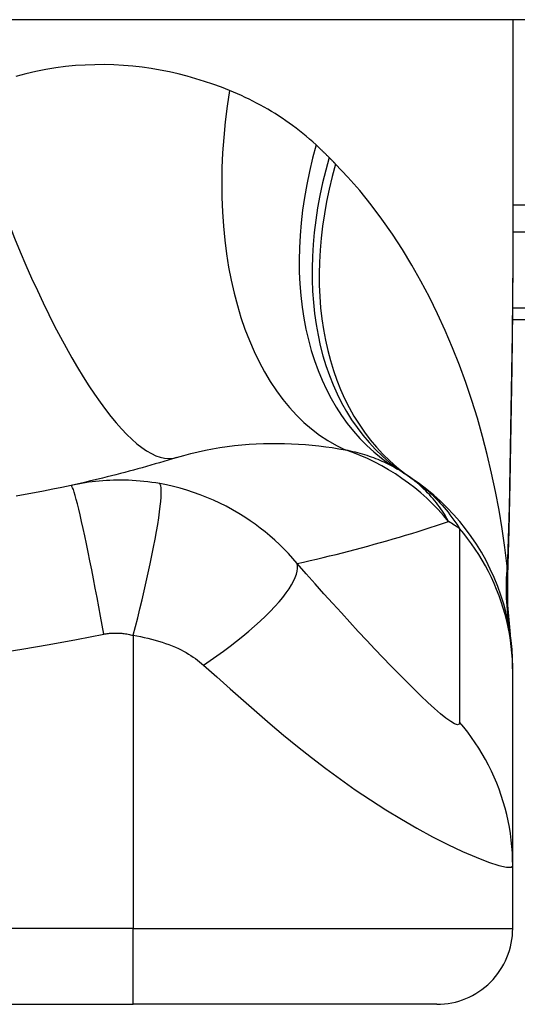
# Model space of a CAD drawing. Header units: inches. Extents: x 12 to 399, y 35 to 188.
# Tile 95 of 142: x 33.188 to 33.446, y 186.534 to 187.045. Entities that reach past the tile are written whole.
import ezdxf

# ---------------------------------------------------------------- set-up
doc = ezdxf.new("R2010")
doc.units = ezdxf.units.IN
doc.header["$MEASUREMENT"] = 0
doc.layers.add('Visible Edges(ANSI)', color=7, linetype='Continuous', lineweight=25)
doc.layers.add('Visible Tangent Edges(ANSI)', color=7, linetype='Continuous', lineweight=25)

msp = doc.modelspace()

# ---------------------------------------------------------------- linework, layer by layer
at = {"layer": 'Visible Edges(ANSI)'}
for p, q in [((53.86231792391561, 187.0446078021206), (12.25731792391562, 187.0446078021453)), ((33.44367619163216, 187.0446078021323), (33.44367619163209, 186.9226592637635)), ((33.4434884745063, 186.8891078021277), (33.80981792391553, 186.8891078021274)), ((33.44367619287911, 186.7060587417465), (33.44367619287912, 186.7084801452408)), ((33.44367619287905, 186.6056330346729), (33.44367619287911, 186.7060587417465)), ((33.44367619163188, 186.573095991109), (33.4436761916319, 186.605633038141)), ((32.87281004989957, 186.5337259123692), (33.24682579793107, 186.533725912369)), ((33.4043061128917, 186.5337259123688), (33.24682579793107, 186.533725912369))]:
    msp.add_line(p, q, dxfattribs=at)
at = {"layer": 'Visible Edges(ANSI)', "flags": 128}
for points in [[(33.44367619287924, 186.9226592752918), (33.44353274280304, 186.8936458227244), (33.44317195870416, 186.8641449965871), (33.44269819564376, 186.834257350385), (33.44221582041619, 186.804083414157)], [(33.26931839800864, 186.8174155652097), (33.26711356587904, 186.8167350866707), (33.26490209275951, 186.8160611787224), (33.26268397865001, 186.8153938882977), (33.26045922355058, 186.8147332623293), (33.25822780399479, 186.8140792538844), (33.25598974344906, 186.8134319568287), (33.25374501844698, 186.8127913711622), (33.25149365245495, 186.8121575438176), (33.24923559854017, 186.8115304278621), (33.24697090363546, 186.8109101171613), (33.244699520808, 186.810296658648), (33.2424214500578, 186.8096899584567), (33.24013669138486, 186.8090902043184), (33.23784522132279, 186.8084973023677), (33.23554706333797, 186.80791134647), (33.23324217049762, 186.8073323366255), (33.23093056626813, 186.8067603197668), (33.22861222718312, 186.8061952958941), (33.22628712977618, 186.8056373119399), (33.2239552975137, 186.8050864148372), (33.2216167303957, 186.8045426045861), (33.21927138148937, 186.8040059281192), (33.21691925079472, 186.8034763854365), (33.21456036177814, 186.8029540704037)], [(33.44367619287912, 186.7084801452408), (33.44358483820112, 186.713124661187), (33.44330758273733, 186.7178040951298), (33.44284024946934, 186.7225075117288), (33.44217944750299, 186.7272236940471), (33.44132267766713, 186.7319409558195), (33.44026836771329, 186.7366471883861), (33.43901595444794, 186.741330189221), (33.43756582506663, 186.7459775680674), (33.43591944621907, 186.7505768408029), (33.43407930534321, 186.755115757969), (33.43204889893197, 186.7595820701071), (33.42983276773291, 186.7639639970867), (33.42743642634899, 186.7682499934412), (33.42486628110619, 186.7724291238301), (33.42212967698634, 186.776490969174), (33.41923473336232, 186.7804258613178), (33.41619027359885, 186.7842248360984), (33.41300582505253, 186.7878797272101), (33.4096914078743, 186.7913833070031), (33.40625753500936, 186.794729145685), (33.40271504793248, 186.7979119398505), (33.39907505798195, 186.8009270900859), (33.39534880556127, 186.8037711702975), (33.39154762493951, 186.8064415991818)], [(33.44221582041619, 186.804083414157), (33.44171502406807, 186.7797785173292), (33.44087419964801, 186.755979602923)], [(33.21456036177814, 186.8029540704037), (33.20983357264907, 186.8019334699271), (33.20510246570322, 186.8009466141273), (33.20035584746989, 186.7999910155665), (33.1956005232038, 186.7990680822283), (33.1908368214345, 186.7981776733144), (33.1860650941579, 186.7973198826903)], [(33.44087419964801, 186.755979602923), (33.4409225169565, 186.7408037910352), (33.44241648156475, 186.7256842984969)]]:
    msp.add_lwpolyline(points, dxfattribs=at)
at = {"layer": 'Visible Edges(ANSI)'}
for centre, radius, start, end in [((33.32251914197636, 186.7105152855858), 0.1181102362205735, 56.47918401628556, 58.69993221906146), ((33.05981792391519, 186.3139301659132), 0.59381149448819, 56.03787205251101, 56.47918401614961), ((33.40430611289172, 186.573095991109), 0.0393700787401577, 269.9999999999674, 0)]:
    msp.add_arc(centre, radius, start, end, dxfattribs=at)
at = {"layer": 'Visible Tangent Edges(ANSI)'}
for p, q in [((34.00091146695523, 186.9484427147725), (33.4436761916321, 186.9484427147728)), ((33.44367619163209, 186.9345232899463), (34.00091146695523, 186.934523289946)), ((33.80981792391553, 186.894873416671), (33.44354385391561, 186.8948734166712)), ((33.24682579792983, 186.7251752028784), (33.24682579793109, 186.5730959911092)), ((33.24682579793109, 186.5730959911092), (32.87281004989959, 186.5730959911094)), ((33.24682579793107, 186.533725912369), (33.24682579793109, 186.5730959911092)), ((33.24682579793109, 186.5730959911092), (33.44367619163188, 186.573095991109))]:
    msp.add_line(p, q, dxfattribs=at)
at = {"layer": 'Visible Tangent Edges(ANSI)', "flags": 128}
for points in [[(33.29683164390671, 187.0078444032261), (33.29254029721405, 187.0095219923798), (33.28818629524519, 187.0111072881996), (33.28377186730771, 187.0125957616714), (33.27929924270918, 187.0139828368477), (33.2747706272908, 187.0152639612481), (33.27018829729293, 187.0164345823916), (33.26555445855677, 187.0174901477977), (33.26087131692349, 187.0184261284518), (33.25614112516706, 187.0192379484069), (33.25136611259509, 187.0199210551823), (33.24654803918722, 187.0204717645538), (33.24168803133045, 187.0208863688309), (33.23678726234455, 187.0211603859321), (33.2318469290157, 187.0212893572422), (33.22686820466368, 187.0212688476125), (33.22185228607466, 187.0210943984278), (33.21680034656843, 187.0207615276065), (33.21171358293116, 187.0202657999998), (33.20659316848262, 187.0196027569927), (33.20144579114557, 187.0187679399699), (33.19628036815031, 187.0177581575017), (33.19110262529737, 187.0165707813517), (33.18591833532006, 187.0152031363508)], [(33.34162901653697, 186.9796359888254), (33.33995069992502, 186.9811560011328), (33.33825457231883, 186.9826451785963), (33.33654084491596, 186.9841035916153), (33.33480975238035, 186.985531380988), (33.33306145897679, 186.9869286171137), (33.33129622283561, 186.9882954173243), (33.3295141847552, 186.9896318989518), (33.32771562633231, 186.9909381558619), (33.32590073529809, 186.9922142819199), (33.32406998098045, 186.9934602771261), (33.32222352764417, 186.9946763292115), (33.32036142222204, 186.9958626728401), (33.31848375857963, 186.9970194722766), (33.31659060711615, 186.9981469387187), (33.31468206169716, 186.9992453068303), (33.31275821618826, 187.0003147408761), (33.31081907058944, 187.0013554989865), (33.30886464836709, 187.0023676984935), (33.30689523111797, 187.0033514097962), (33.30491105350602, 187.0043066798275), (33.30291235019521, 187.0052335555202), (33.30089937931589, 187.0061321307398), (33.29887237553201, 187.0070023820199), (33.29683164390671, 187.0078444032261)], [(33.34844109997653, 186.9730933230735), (33.348162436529, 186.9733720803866), (33.34788332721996, 186.9736502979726), (33.34760377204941, 186.9739280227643), (33.34732374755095, 186.9742052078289), (33.34704330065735, 186.9744818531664), (33.34676238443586, 186.9747580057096), (33.34648102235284, 186.9750335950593), (33.34619921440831, 186.9753086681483), (33.34591693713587, 186.9755832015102), (33.34563423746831, 186.975857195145), (33.34535106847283, 186.9761306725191), (33.34506745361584, 186.9764035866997), (33.34478336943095, 186.9766759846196), (33.34449886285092, 186.976947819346), (33.34421391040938, 186.9772191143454), (33.34392848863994, 186.9774898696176), (33.34364262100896, 186.9777600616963), (33.34335630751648, 186.9780297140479), (33.34306954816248, 186.9782988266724), (33.34278234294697, 186.9785673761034), (33.34249469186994, 186.978835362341), (33.342206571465, 186.979102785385), (33.34191802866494, 186.979369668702), (33.34162901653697, 186.9796359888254)], [(33.35178855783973, 186.9697106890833), (33.35165010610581, 186.9698516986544), (33.3515115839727, 186.969992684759), (33.351372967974, 186.9701336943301), (33.35123428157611, 186.9702746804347), (33.35109547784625, 186.9704156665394), (33.35095658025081, 186.970556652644), (33.35081761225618, 186.9706976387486), (33.35067852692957, 186.9708386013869), (33.35053937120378, 186.9709795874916), (33.3504001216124, 186.9711205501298), (33.35026077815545, 186.9712614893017), (33.3501213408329, 186.9714024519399), (33.34998183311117, 186.9715433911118), (33.34984220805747, 186.9716843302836), (33.34970251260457, 186.9718252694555), (33.3495627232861, 186.971966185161), (33.34942281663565, 186.9721071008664), (33.34928283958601, 186.9722480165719), (33.34914279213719, 186.972388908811), (33.34900262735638, 186.97252980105), (33.34886236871, 186.9726706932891), (33.34872203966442, 186.9728115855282), (33.34858161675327, 186.9729524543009), (33.34844109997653, 186.9730933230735)], [(33.4407563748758, 186.7610438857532), (33.43956396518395, 186.7707692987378), (33.43816359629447, 186.7804755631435), (33.43655401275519, 186.7901531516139), (33.43473392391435, 186.7997926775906), (33.43270206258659, 186.8093846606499), (33.43045717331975, 186.8189197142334), (33.42799795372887, 186.8283883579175), (33.42532316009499, 186.8377811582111), (33.4224317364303, 186.8470884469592), (33.4193237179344, 186.8562991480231), (33.415997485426, 186.8654036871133), (33.41245110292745, 186.8743928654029), (33.40868262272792, 186.8832574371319), (33.40469012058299, 186.8919882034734), (33.4004716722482, 186.9005758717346), (33.39602531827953, 186.9090112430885), (33.39134573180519, 186.9172894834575), (33.38642461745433, 186.9254058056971), (33.38126111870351, 186.9333427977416), (33.37585460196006, 186.9410826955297), (33.37020443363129, 186.9486077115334), (33.36431016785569, 186.9558998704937), (33.35817162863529, 186.9629404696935), (33.35178855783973, 186.9697106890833)], [(33.44367622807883, 186.9226592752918), (33.44367099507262, 186.9178861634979), (33.44365587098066, 186.9130982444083), (33.44363153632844, 186.9082957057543), (33.44359863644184, 186.903478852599), (33.44355781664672, 186.8986479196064), (33.44350969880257, 186.8938032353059), (33.44345492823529, 186.8889450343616), (33.44339412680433, 186.8840735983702), (33.4433279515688, 186.8791892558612), (33.44325702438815, 186.8742926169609), (33.4431818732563, 186.8693843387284), (33.44310306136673, 186.8644648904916), (33.44302108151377, 186.8595346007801), (33.4429364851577, 186.854593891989), (33.44284980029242, 186.8496431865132), (33.44276155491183, 186.8446828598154), (33.44267226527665, 186.839713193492), (33.44258238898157, 186.8347339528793), (33.44249234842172, 186.8297452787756), (33.44240254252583, 186.8247474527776), (33.44231337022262, 186.8197408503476), (33.44222525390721, 186.8147256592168), (33.44213859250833, 186.8097022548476), (33.44205379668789, 186.804670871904)], [(33.26931839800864, 186.8174155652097), (33.27300825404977, 186.8185104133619), (33.27672695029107, 186.8195131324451), (33.28046953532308, 186.8204241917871), (33.28423091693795, 186.8212439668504), (33.28800553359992, 186.821973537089), (33.29178782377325, 186.8226143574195), (33.29557220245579, 186.8231678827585), (33.2993529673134, 186.8236354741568), (33.30312089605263, 186.8240191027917), (33.30687202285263, 186.8243213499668), (33.31060512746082, 186.8245448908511), (33.31431898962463, 186.8246923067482), (33.31801234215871, 186.8247663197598), (33.32168394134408, 186.8247695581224), (33.32533259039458, 186.824704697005), (33.32895706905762, 186.8245742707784), (33.33255596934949, 186.8243803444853), (33.33612687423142, 186.8241254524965), (33.33966739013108, 186.8238122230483), (33.34317498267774, 186.8234432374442), (33.34664725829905, 186.8230211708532), (33.35008172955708, 186.822548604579), (33.35347593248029, 186.822028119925), (33.35682745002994, 186.8214623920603)], [(33.35682745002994, 186.8214623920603), (33.35812711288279, 186.8211941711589), (33.35941232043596, 186.8209130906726), (33.36068286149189, 186.8206192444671), (33.36193858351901, 186.8203125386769), (33.36317934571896, 186.8199930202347), (33.36440504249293, 186.8196605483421), (33.36561555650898, 186.8193152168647), (33.3668107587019, 186.8189569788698), (33.3679906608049, 186.8185857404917), (33.36915535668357, 186.8182014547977), (33.3703048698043, 186.8178041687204), (33.37143925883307, 186.817393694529), (33.37255855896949, 186.8169700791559), (33.37366282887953, 186.8165332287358), (33.374752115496, 186.8160830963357), (33.37582641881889, 186.8156196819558), (33.37688560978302, 186.8151429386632), (33.377929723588, 186.8146530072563), (33.37895877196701, 186.8141497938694), (33.37997282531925, 186.8136333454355), (33.3809719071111, 186.8131036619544), (33.38195606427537, 186.8125608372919), (33.38292534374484, 186.8120047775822), (33.38387978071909, 186.8114355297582)], [(33.26056493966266, 186.8038793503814), (33.25848980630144, 186.8042286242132), (33.25642288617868, 186.804539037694), (33.25437931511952, 186.8048099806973), (33.2523546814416, 186.8050427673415), (33.25033619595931, 186.8052390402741), (33.24831099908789, 186.8054003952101), (33.24627226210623, 186.8055280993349), (33.24428031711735, 186.8056193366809), (33.24233629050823, 186.8056754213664), (33.24041749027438, 186.8056993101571), (33.2385126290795, 186.8056925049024), (33.23662419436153, 186.8056554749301), (33.23475439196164, 186.8055890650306), (33.23289536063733, 186.8054936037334), (33.23103550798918, 186.8053686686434), (33.22917779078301, 186.8052144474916), (33.22732692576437, 186.8050313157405), (33.22548295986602, 186.8048196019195), (33.22364532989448, 186.804579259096), (33.2218142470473, 186.8043105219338), (33.21998992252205, 186.8040134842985), (33.21817266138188, 186.8036882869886), (33.21636293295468, 186.8033351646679), (33.21456036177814, 186.8029540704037)], [(33.41043874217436, 186.7841863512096), (33.409832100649, 186.7852903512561), (33.40920161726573, 186.7863906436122), (33.40854656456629, 186.7874868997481), (33.407866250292, 186.7885787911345), (33.40715997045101, 186.7896660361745), (33.40642698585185, 186.7907483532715), (33.40566661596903, 186.7918254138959), (33.40487814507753, 186.7928969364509), (33.40406085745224, 186.793962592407), (33.4032140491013, 186.7950221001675), (33.40233700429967, 186.7960751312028), (33.40142903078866, 186.7971214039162), (33.4004893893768, 186.7981606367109), (33.39951739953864, 186.7991924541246), (33.39851207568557, 186.8002165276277), (33.39747209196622, 186.8012322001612), (33.39639611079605, 186.8022388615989), (33.3952828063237, 186.8032359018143), (33.39413084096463, 186.8042227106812), (33.39293887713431, 186.8051986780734), (33.39170557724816, 186.8061631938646), (33.39042960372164, 186.8071156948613), (33.38910963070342, 186.8080555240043), (33.38774433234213, 186.8089820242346)], [(33.39154762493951, 186.8064415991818), (33.39260517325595, 186.8057156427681), (33.39365911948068, 186.8049645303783), (33.39470949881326, 186.8041877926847), (33.39575636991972, 186.8033850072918), (33.39679975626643, 186.8025556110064), (33.39783971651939, 186.8016991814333), (33.39887628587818, 186.8008152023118), (33.39990995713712, 186.7999029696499), (33.40094152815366, 186.7989612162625), (33.40197092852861, 186.7979889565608), (33.40299809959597, 186.7969852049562), (33.40402297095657, 186.7959490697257), (33.40504546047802, 186.7948795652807), (33.40606549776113, 186.7937756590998), (33.40708302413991, 186.7926365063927), (33.40809794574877, 186.7914610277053), (33.40911021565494, 186.7902483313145), (33.41011972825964, 186.7889974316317), (33.41112641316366, 186.7877072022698), (33.41213000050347, 186.7863760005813), (33.41313017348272, 186.7850023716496), (33.41412661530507, 186.7835847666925), (33.41511903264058, 186.7821217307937), (33.41610708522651, 186.7806118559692)], [(33.44205379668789, 186.804670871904), (33.44202222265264, 186.8028205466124), (33.44198901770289, 186.8009726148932), (33.44195414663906, 186.7991270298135), (33.44191758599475, 186.797283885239), (33.44187927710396, 186.7954432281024), (33.4418391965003, 186.7936051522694), (33.44179728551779, 186.7917696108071), (33.44175349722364, 186.789936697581), (33.44170778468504, 186.7881065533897), (33.44166011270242, 186.786279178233), (33.44161043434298, 186.784454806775), (33.44155867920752, 186.7826334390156), (33.44150481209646, 186.7808151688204), (33.44144877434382, 186.7790001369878), (33.44139050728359, 186.777188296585), (33.44132996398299, 186.7753798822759), (33.44126707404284, 186.7735748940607), (33.44120180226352, 186.7717734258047), (33.44113406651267, 186.7699756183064), (33.4410638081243, 186.7681815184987), (33.44099098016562, 186.7663911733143), (33.44091551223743, 186.7646047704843), (33.44083733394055, 186.7628223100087), (33.4407563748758, 186.7610438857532)], [(33.44221582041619, 186.804083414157), (33.44221587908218, 186.8041082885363), (33.44221532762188, 186.8041331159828), (33.4422141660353, 186.8041578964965), (33.44221239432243, 186.8041826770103), (33.44221002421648, 186.8042074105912), (33.44220704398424, 186.8042320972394), (33.44220346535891, 186.8042567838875), (33.4421993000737, 186.8042814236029), (33.44219452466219, 186.8043060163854), (33.442189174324, 186.804330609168), (33.44218322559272, 186.8043551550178), (33.44217669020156, 186.8043796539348), (33.44216957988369, 186.804404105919), (33.44216188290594, 186.8044285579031), (33.4421536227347, 186.8044529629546), (33.44214477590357, 186.8044773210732), (33.44213536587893, 186.804501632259), (33.44212539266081, 186.8045259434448), (33.4421148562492, 186.804550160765), (33.44210375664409, 186.8045743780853), (33.44209209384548, 186.8045985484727), (33.44207987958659, 186.8046227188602), (33.44206711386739, 186.8046467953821), (33.44205379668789, 186.804670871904)], [(33.23149439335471, 186.7258379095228), (33.23067236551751, 186.7304713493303), (33.22982236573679, 186.7351930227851), (33.22894800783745, 186.7399781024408), (33.22805356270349, 186.744798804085), (33.2271439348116, 186.749624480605), (33.22622459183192, 186.7544222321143), (33.22530151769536, 186.759157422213), (33.2243810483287, 186.7637943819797), (33.22346975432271, 186.7682970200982), (33.22257441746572, 186.7726299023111), (33.22170170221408, 186.7767589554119), (33.22085810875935, 186.7806524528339), (33.22004978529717, 186.7842816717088), (33.21928236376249, 186.7876215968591), (33.21856086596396, 186.790651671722), (33.21788953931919, 186.7933560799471), (33.21727185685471, 186.7957238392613), (33.21671037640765, 186.7977491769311), (33.21620683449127, 186.7994310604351), (33.21576205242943, 186.800773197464), (33.21537607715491, 186.8017834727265), (33.21504815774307, 186.8024734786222), (33.21477690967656, 186.8028579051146), (33.21456036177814, 186.8029540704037)], [(33.24682578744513, 186.7251752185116), (33.2479868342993, 186.7296705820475), (33.24914586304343, 186.7342547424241), (33.25029562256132, 186.7389050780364), (33.251428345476, 186.7435964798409), (33.25253588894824, 186.748301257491), (33.25360987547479, 186.7529897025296), (33.25464188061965, 186.7576304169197), (33.25562357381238, 186.7621911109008), (33.25654690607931, 186.7666390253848), (33.25740432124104, 186.7709417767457), (33.25818899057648, 186.7750680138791), (33.25889488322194, 186.7789883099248), (33.25951702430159, 186.7826756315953), (33.26005151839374, 186.7861061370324), (33.26049569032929, 186.7892595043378), (33.26084808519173, 186.7921195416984), (33.26110851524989, 186.7946742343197), (33.26127794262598, 186.7969159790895), (33.26135852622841, 186.7988414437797), (33.26135334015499, 186.8004514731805), (33.26126639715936, 186.8017507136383), (33.26110241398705, 186.8027472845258), (33.26086667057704, 186.8034522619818), (33.26056493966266, 186.8038793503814)], [(33.33180903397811, 186.7624488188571), (33.32958418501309, 186.765051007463), (33.32731005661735, 186.7675618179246), (33.32498883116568, 186.7699835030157), (33.32262194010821, 186.7723184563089), (33.32021008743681, 186.7745692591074), (33.31775390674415, 186.7767383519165), (33.31525363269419, 186.7788285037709), (33.31270659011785, 186.7808426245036), (33.31010961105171, 186.782783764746), (33.30745952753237, 186.7846549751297), (33.3047017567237, 186.786492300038), (33.3016579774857, 186.7883975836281), (33.29836810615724, 186.7903193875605), (33.29506312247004, 186.7921123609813), (33.29176970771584, 186.7937688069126), (33.28842797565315, 186.7953228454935), (33.2850340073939, 186.7967761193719), (33.28160556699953, 186.798120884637), (33.27814814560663, 186.7993560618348), (33.27466066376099, 186.8004827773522), (33.27115058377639, 186.801499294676), (33.26762675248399, 186.8024043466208), (33.2640971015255, 186.8031973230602), (33.26056493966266, 186.8038793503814)], [(33.33180903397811, 186.7624488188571), (33.33520412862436, 186.7632082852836), (33.33858863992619, 186.7639807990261), (33.34196263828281, 186.764766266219), (33.34532612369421, 186.7655646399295), (33.34867911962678, 186.7663759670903), (33.35202169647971, 186.767200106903), (33.35535385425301, 186.7680370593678), (33.35867566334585, 186.7688867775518), (33.36198712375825, 186.7697492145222), (33.36528828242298, 186.770624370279), (33.36857916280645, 186.7715121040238), (33.37185982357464, 186.7724124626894), (33.37513027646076, 186.7733253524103), (33.37839056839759, 186.7742507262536), (33.38164069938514, 186.7751885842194), (33.38488071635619, 186.7761389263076), (33.38811061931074, 186.7771016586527), (33.39133044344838, 186.7780767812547), (33.39454020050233, 186.7790642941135), (33.39773990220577, 186.7800641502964), (33.4009295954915, 186.7810763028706), (33.4041092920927, 186.7821007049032), (33.4072789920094, 186.7831374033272), (33.41043874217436, 186.7841863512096)], [(33.41610708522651, 186.7806118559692), (33.41610708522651, 186.7764120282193), (33.4161070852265, 186.7722129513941), (33.4161070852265, 186.7680308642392), (33.4161070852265, 186.7638493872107), (33.4161070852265, 186.7596636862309), (33.4161070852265, 186.7554769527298), (33.41610708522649, 186.7512911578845), (33.41610708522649, 186.7471059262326), (33.41610708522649, 186.742920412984), (33.41610708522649, 186.7387347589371), (33.41610708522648, 186.7345491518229), (33.41610708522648, 186.7303635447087), (33.41610708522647, 186.7261779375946), (33.41610708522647, 186.7219923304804), (33.41610708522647, 186.7178068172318), (33.41610708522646, 186.7136213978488), (33.41610708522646, 186.7094355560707), (33.41610708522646, 186.7052493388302), (33.41610708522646, 186.7010641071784), (33.41610708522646, 186.6968790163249), (33.41610708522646, 186.6926895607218), (33.41610708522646, 186.6884950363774), (33.41609167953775, 186.6843260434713), (33.41613943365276, 186.6800987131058)], [(33.44367619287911, 186.7060587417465), (33.44362809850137, 186.7093715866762), (33.44348295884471, 186.7126971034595), (33.44323968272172, 186.7160311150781), (33.44289736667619, 186.7193695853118), (33.44245538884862, 186.7227081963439), (33.44191335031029, 186.7260427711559), (33.44127111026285, 186.7293688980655), (33.44052879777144, 186.732682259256), (33.43968677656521, 186.7359785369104), (33.43874569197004, 186.7392533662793), (33.43770642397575, 186.7425024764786), (33.43657014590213, 186.7457215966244), (33.43533825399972, 186.7489065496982), (33.4340124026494, 186.7520532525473), (33.43259448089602, 186.7551577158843), (33.43108661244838, 186.7582160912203), (33.42949114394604, 186.7612246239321), (33.42781062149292, 186.7641797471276), (33.42604779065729, 186.7670780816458), (33.42420558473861, 186.7699164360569), (33.4222871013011, 186.7726916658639), (33.42029557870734, 186.7754010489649), (33.41823440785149, 186.7780419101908), (33.41610708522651, 186.7806118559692)], [(33.28328890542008, 186.7097667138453), (33.28677084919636, 186.7121218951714), (33.29023915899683, 186.7145422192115), (33.29367691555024, 186.7170196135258), (33.29706647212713, 186.7195448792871), (33.30038961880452, 186.7221078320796), (33.30362784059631, 186.7246975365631), (33.30676262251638, 186.7273020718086), (33.30977573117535, 186.7299090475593), (33.31264951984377, 186.7325056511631), (33.31536728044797, 186.7350786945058), (33.31791352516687, 186.7376151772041), (33.3202742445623, 186.740102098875), (33.32243723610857, 186.7425269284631), (33.32439224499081, 186.7448778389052), (33.32613108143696, 186.7471436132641), (33.32764790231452, 186.7493142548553), (33.32893907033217, 186.751380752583), (33.33000322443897, 186.7533353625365), (33.33084130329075, 186.7551716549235), (33.33145624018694, 186.7568845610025), (33.33185303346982, 186.7584704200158), (33.33203834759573, 186.759926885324), (33.33202048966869, 186.7612529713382), (33.33180903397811, 186.7624488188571)], [(33.41613943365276, 186.6800987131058), (33.41588876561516, 186.6790557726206), (33.41501465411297, 186.6787681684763), (33.41354237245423, 186.6792331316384), (33.41152482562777, 186.6804030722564), (33.40904522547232, 186.6821951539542), (33.40619089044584, 186.6845107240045), (33.4030363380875, 186.6872595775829), (33.39964349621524, 186.6903634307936), (33.39606471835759, 186.6937545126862), (33.39233518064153, 186.6973845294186), (33.38848323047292, 186.7012136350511), (33.38452731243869, 186.7052147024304), (33.38048276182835, 186.709365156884), (33.37635948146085, 186.7136500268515), (33.37216543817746, 186.7180570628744), (33.36790533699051, 186.7225788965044), (33.36358175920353, 186.7272114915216), (33.35919891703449, 186.7319491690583), (33.35476480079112, 186.7367831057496), (33.35028659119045, 186.7417054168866), (33.34575682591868, 186.7467254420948), (33.34115903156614, 186.7518641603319), (33.33648478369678, 186.7571338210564), (33.33180903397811, 186.7624488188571)], [(33.44085342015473, 186.7580681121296), (33.44084926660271, 186.7581353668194), (33.44084513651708, 186.7582080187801), (33.44084102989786, 186.758286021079), (33.44083694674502, 186.7583693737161), (33.44083287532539, 186.7584579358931), (33.44082881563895, 186.758551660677), (33.44082479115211, 186.7586504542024), (33.44082076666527, 186.7587543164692), (33.44081675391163, 186.7588631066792), (33.44081275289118, 186.7589767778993), (33.44080876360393, 186.759095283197), (33.44080477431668, 186.7592185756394), (33.44080078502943, 186.7593465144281), (33.44079680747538, 186.7594791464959), (33.44079281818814, 186.7596162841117), (33.44078881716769, 186.7597579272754), (33.44078481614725, 186.7599040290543), (33.4407808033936, 186.76005444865), (33.44077677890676, 186.7602091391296), (33.44077273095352, 186.7603680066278), (33.44076867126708, 186.7605310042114), (33.44076459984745, 186.7606980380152), (33.44076049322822, 186.7608690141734), (33.4407563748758, 186.7610438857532)], [(33.4408737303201, 186.7559795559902), (33.4408774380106, 186.7560669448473), (33.44088075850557, 186.7561543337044), (33.44088366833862, 186.7562416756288), (33.44088619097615, 186.7563289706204), (33.44088831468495, 186.7564162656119), (33.44089005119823, 186.7565035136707), (33.44089137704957, 186.7565907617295), (33.4408923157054, 186.7566779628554), (33.4408928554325, 186.7567651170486), (33.44089299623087, 186.7568522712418), (33.44089273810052, 186.7569393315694), (33.44089209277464, 186.757026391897), (33.44089104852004, 186.7571134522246), (33.44088960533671, 186.7572004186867), (33.44088776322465, 186.7572873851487), (33.44088553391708, 186.7573743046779), (33.44088290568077, 186.7574611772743), (33.44087987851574, 186.757548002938), (33.44087646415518, 186.7576347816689), (33.4408726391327, 186.7577215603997), (33.4408684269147, 186.757808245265), (33.44086382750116, 186.7578949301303), (33.44085881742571, 186.7579815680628), (33.44085342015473, 186.7580681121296)], [(32.91644139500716, 186.7203930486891), (32.93064790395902, 186.7179583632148), (32.94489651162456, 186.7157838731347), (32.95918172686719, 186.7138683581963), (32.97349937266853, 186.7122105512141), (32.9878444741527, 186.7108094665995), (33.00221210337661, 186.7096643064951), (33.01659780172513, 186.7087742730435), (33.03099706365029, 186.7081389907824), (33.04540524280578, 186.7077579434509), (33.05981792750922, 186.707630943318), (33.07423061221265, 186.7077579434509), (33.08863879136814, 186.7081389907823), (33.1030380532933, 186.7087742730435), (33.11742375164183, 186.7096643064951), (33.13179138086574, 186.7108094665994), (33.14613648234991, 186.7122105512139), (33.16045412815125, 186.7138683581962), (33.1747392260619, 186.7157838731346), (33.18898745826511, 186.7179582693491), (33.20319417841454, 186.7203930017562), (33.21735281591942, 186.7230891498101), (33.23149439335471, 186.7258379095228)], [(33.23149439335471, 186.7258379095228), (33.2321067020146, 186.725940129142), (33.23272098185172, 186.7260314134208), (33.23333725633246, 186.7261118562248), (33.23395531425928, 186.7261814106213), (33.23457499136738, 186.7262399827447), (33.23519609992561, 186.7262875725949), (33.235818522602, 186.7263241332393), (33.23644235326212, 186.7263497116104), (33.2370674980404, 186.7263642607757), (33.23769233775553, 186.7263676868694), (33.23831579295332, 186.7263598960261), (33.23894166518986, 186.7263410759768), (33.23957244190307, 186.7263112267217), (33.24020732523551, 186.7262701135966), (33.24084539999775, 186.7262175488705), (33.2414903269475, 186.7261531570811), (33.24214945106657, 186.7260759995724), (33.24282227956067, 186.725985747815), (33.24348886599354, 186.7258832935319), (33.24415136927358, 186.7257683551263), (33.2448139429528, 186.7256404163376), (33.24548069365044, 186.7254990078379), (33.24615300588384, 186.7253438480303), (33.24682578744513, 186.7251752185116)], [(33.24682578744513, 186.7251752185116), (33.24874864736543, 186.7248576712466), (33.2506636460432, 186.7245022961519), (33.25256860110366, 186.7241091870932), (33.25445874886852, 186.7236789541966), (33.25632892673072, 186.7232123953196), (33.25817467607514, 186.7227106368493), (33.2599962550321, 186.7221736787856), (33.26179037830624, 186.7216024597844), (33.26354709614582, 186.7209998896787), (33.26526833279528, 186.7203659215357), (33.26698621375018, 186.7196905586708), (33.26868593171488, 186.7189768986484), (33.2702427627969, 186.7182700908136), (33.27163575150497, 186.7175859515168), (33.27296118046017, 186.7168935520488), (33.27424842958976, 186.7161821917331), (33.27549907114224, 186.7154515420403), (33.27671470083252, 186.7147010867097), (33.27789670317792, 186.7139304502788), (33.27904484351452, 186.7131393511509), (33.28015874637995, 186.712327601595), (33.2812379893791, 186.711494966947), (33.28228175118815, 186.7106413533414), (33.28328890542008, 186.7097667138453)], [(33.28328890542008, 186.7097667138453), (33.29016148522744, 186.7036233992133), (33.29708867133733, 186.6974520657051), (33.30397159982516, 186.691347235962), (33.31085495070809, 186.6853058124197), (33.31779811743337, 186.6793159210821), (33.3248418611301, 186.6733772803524), (33.33199913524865, 186.6675067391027), (33.3392791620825, 186.6617223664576), (33.34669313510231, 186.656038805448), (33.35425447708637, 186.6504691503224), (33.36196759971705, 186.6450299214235), (33.36982474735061, 186.6397424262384), (33.37781064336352, 186.6346306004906), (33.38588879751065, 186.6297262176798), (33.39400954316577, 186.625065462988), (33.40208855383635, 186.6206971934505), (33.41001753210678, 186.6166788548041), (33.41763240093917, 186.6130872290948), (33.42473524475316, 186.6100096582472), (33.43108262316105, 186.6075455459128), (33.43639121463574, 186.6058024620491), (33.44038083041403, 186.6048723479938), (33.44284947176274, 186.6048119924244), (33.44367619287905, 186.6056330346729)], [(33.44367619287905, 186.6056330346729), (33.4436281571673, 186.6089491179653), (33.4434831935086, 186.6122772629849), (33.44324018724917, 186.6156133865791), (33.44289827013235, 186.6189533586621), (33.44245679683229, 186.6222930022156), (33.44191536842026, 186.6256279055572), (33.44127386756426, 186.6289538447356), (33.4405323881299, 186.6322663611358), (33.43969131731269, 186.6355611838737), (33.43875130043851, 186.6388339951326), (33.43771321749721, 186.6420803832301), (33.43657823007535, 186.6452961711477), (33.43534773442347, 186.6484771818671), (33.43402339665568, 186.6516192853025), (33.43260710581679, 186.6547185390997), (33.43110098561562, 186.6577710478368), (33.42950735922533, 186.6607731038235), (33.42782880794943, 186.6637211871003), (33.42606805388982, 186.6666118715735), (33.42422804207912, 186.6694419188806), (33.42231185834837, 186.6722083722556), (33.42032275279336, 186.6749083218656), (33.41826411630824, 186.6775392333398), (33.41613943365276, 186.6800987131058)]]:
    msp.add_lwpolyline(points, dxfattribs=at)
at = {"layer": 'Visible Tangent Edges(ANSI)'}
msp.add_arc((33.18053943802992, 186.4133343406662), 0.4363311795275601, 57.32434627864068, 58.20431596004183, dxfattribs=at)
for centre, major_axis, ratio, start_param, end_param in [((33.41837715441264, 187.0078444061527), (-0.0508294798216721, -0.1901747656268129), 0.6042411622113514, 4.872506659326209, 6.187735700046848), ((33.48614752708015, 186.9796359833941), (-0.1022677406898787, -0.1682004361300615), 0.6786015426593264, 5.103707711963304, 6.283185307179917), ((33.49645297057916, 186.9730933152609), (-0.1087086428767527, -0.1641112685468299), 0.6890586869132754, 5.140583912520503, 6.283185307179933), ((33.50151707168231, 186.9697106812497), (-0.1099694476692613, -0.1632690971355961), 0.6969087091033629, 5.151259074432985, 6.283185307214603), ((33.21092900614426, 187.0054069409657), (0.0583894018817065, -0.1879913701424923), 0.2492511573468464, 4.997806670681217, 6.283185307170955), ((33.31989761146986, 186.7096332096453), (0.0374595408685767, -0.1120125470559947), 0.992002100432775, 1.934246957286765, 2.496048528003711), ((33.6361094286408, 186.7610438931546), (-0.1940896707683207, -0.0328523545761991), 0.8025726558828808, 6.075329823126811, 6.283185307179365), ((33.63716734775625, 186.7543579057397), (-0.1947508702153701, -0.0286736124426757), 0.9169404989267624, 6.103459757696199, 6.283185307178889)]:
    msp.add_ellipse(centre, major_axis=major_axis, ratio=ratio, start_param=start_param, end_param=end_param, dxfattribs=at)

doc.saveas('drawing.dxf')
